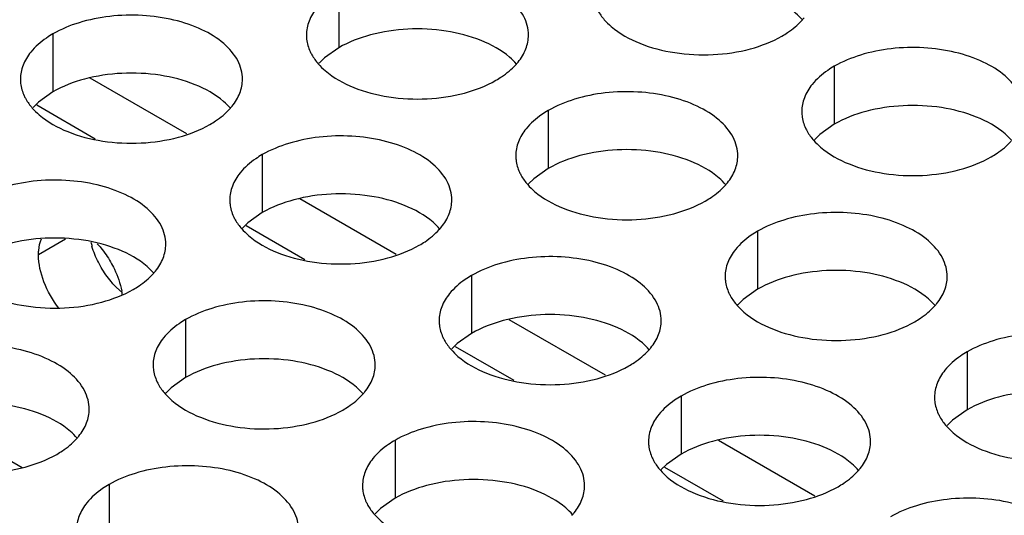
# Model space of a CAD drawing. Header units: inches. Extents: x 0 to 34, y 0 to 22.
# Tile 117 of 164: x 18.342 to 18.564, y 19.275 to 19.387. Entities that reach past the tile are written whole.
import ezdxf

# ---------------------------------------------------------------- set-up
doc = ezdxf.new("R2010")
doc.units = ezdxf.units.IN
doc.header["$LTSCALE"] = 1.87
doc.header["$MEASUREMENT"] = 0
doc.layers.get('0').update_dxf_attribs({"linetype": 'CONTINUOUS'})
doc.layers.add('02___PRT_ALL_AXES', color=7, linetype='CONTINUOUS')

msp = doc.modelspace()

# ---------------------------------------------------------------- linework, layer by layer
at = {"color": 3, "linetype": 'CONTINUOUS'}
for p, q in [((18.3798291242, 19.3608574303), (18.3581128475, 19.3733961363)), ((18.4269695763, 19.3336391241), (18.4052532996, 19.34617783)), ((18.4741100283, 19.3064208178), (18.4523937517, 19.3189595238)), ((18.5212504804, 19.2792025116), (18.4995342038, 19.2917412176))]:
    msp.add_line(p, q, dxfattribs=at)
at = {"color": 7, "linetype": 'CONTINUOUS'}
for p, q in [((18.3592403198, 19.3596803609), (18.3460384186, 19.3673029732)), ((18.4063807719, 19.3324620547), (18.3931788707, 19.340084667)), ((18.4535212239, 19.3052437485), (18.4403193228, 19.3128663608)), ((18.3208976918, 19.2982659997), (18.342780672, 19.2856310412)), ((18.500661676, 19.2780254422), (18.4874597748, 19.2856480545))]:
    msp.add_line(p, q, dxfattribs=at)
at = {"layer": '02___PRT_ALL_AXES', "color": 7, "linetype": 'CONTINUOUS'}
for p, q in [((18.4140908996, 19.3933449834), (18.4140908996, 19.3802814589)), ((18.3496958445, 19.3833823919), (18.3496958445, 19.3703188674)), ((18.4140908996, 19.3802814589), (18.410836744, 19.3779649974)), ((18.410836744, 19.3779649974), (18.4096254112, 19.3767743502)), ((18.5256264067, 19.3760892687), (18.5256264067, 19.3630257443)), ((18.3496958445, 19.3703188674), (18.3464416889, 19.3680024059)), ((18.3464416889, 19.3680024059), (18.3452303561, 19.3668117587)), ((18.4612313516, 19.3661266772), (18.4612313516, 19.3530631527)), ((18.5256264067, 19.3630257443), (18.5223722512, 19.3607092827)), ((18.5223722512, 19.3607092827), (18.5211609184, 19.3595186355)), ((18.3968362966, 19.3561640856), (18.3968362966, 19.3431005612)), ((18.4612313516, 19.3530631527), (18.4579771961, 19.3507466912)), ((18.4579771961, 19.3507466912), (18.4567658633, 19.349556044)), ((18.3968362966, 19.3431005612), (18.393582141, 19.3407840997)), ((18.393582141, 19.3407840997), (18.3923708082, 19.3395934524)), ((18.5083718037, 19.3389083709), (18.5083718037, 19.3258448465)), ((18.3524984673, 19.3370805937), (18.3464515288, 19.3335891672)), ((18.4439767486, 19.3289457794), (18.4439767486, 19.315882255)), ((18.5083718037, 19.3258448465), (18.5051176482, 19.323528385)), ((18.5051176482, 19.323528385), (18.5039063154, 19.3223377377)), ((18.3795816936, 19.3189831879), (18.3795816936, 19.3059196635)), ((18.4439767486, 19.315882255), (18.4407225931, 19.3135657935)), ((18.4407225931, 19.3135657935), (18.4395112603, 19.3123751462)), ((18.5555122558, 19.3116900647), (18.5555122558, 19.2986265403)), ((18.3795816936, 19.3059196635), (18.376327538, 19.3036032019)), ((18.376327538, 19.3036032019), (18.3751162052, 19.3024125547)), ((18.4911172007, 19.3017274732), (18.4911172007, 19.2886639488)), ((18.5555122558, 19.2986265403), (18.5522581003, 19.2963100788)), ((18.5522581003, 19.2963100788), (18.5510467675, 19.2951194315)), ((18.4267221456, 19.2917648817), (18.4267221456, 19.2787013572)), ((18.4911172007, 19.2886639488), (18.4878630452, 19.2863474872)), ((18.4878630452, 19.2863474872), (18.4866517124, 19.28515684)), ((18.3623270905, 19.2818022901), (18.3623270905, 19.2687387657)), ((18.4267221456, 19.2787013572), (18.4234679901, 19.2763848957)), ((18.4234679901, 19.2763848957), (18.4222566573, 19.2751942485))]:
    msp.add_line(p, q, dxfattribs=at)
at = {"layer": '02___PRT_ALL_AXES', "color": 3, "linetype": 'CONTINUOUS'}
msp.add_line((18.3649856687, 19.3252938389), (18.3636369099, 19.3265846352), dxfattribs=at)
for centre, radius, start, end in [((18.5082227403, 19.3955779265), 0.0136346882, 317.6962685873, 321.0162667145), ((18.4438276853, 19.385615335), 0.0136346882, 317.6962685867, 321.0162667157), ((18.3794326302, 19.3756527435), 0.0136346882, 317.696268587, 321.0162667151), ((18.4909681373, 19.3583970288), 0.0136346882, 317.696268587, 321.016266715), ((18.4265730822, 19.3484344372), 0.0136346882, 317.6962685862, 321.0162667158), ((18.3769248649, 19.3409748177), 0.019231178, 193.6945448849, 196.5380706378), ((18.3621780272, 19.3384718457), 0.0136346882, 317.6962685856, 321.0162667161), ((18.5381085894, 19.3311787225), 0.0136346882, 317.6962685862, 321.0162667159), ((18.4737135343, 19.321216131), 0.0136346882, 317.6962685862, 321.0162667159), ((18.4093184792, 19.3112535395), 0.0136346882, 317.696268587, 321.0162667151), ((18.3449234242, 19.301290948), 0.0136346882, 317.6962685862, 321.0162667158), ((18.5208539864, 19.2939978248), 0.0136346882, 317.6962685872, 321.0162667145), ((18.4564589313, 19.2840352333), 0.0136346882, 317.6962685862, 321.0162667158)]:
    msp.add_arc(centre, radius, start, end, dxfattribs=at)
at = {"layer": '02___PRT_ALL_AXES', "color": 7, "linetype": 'CONTINUOUS'}
msp.add_arc((18.3485100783, 19.3222237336), 0.0169854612, 8.2131773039, 10.8268831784, dxfattribs=at)
at = {"layer": '02___PRT_ALL_AXES', "color": 3, "linetype": 'CONTINUOUS'}
for points, knots in [([(18.4567676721, 19.3831284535), (18.4567679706, 19.3838403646), (18.4565795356, 19.3852996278), (18.4554286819, 19.3882105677), (18.4525046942, 19.3915717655), (18.4474841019, 19.3946211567), (18.4412164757, 19.3967210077), (18.43418969, 19.3977068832), (18.4269637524, 19.3975101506), (18.4201333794, 19.396141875), (18.415941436, 19.3944134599), (18.4140908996, 19.3933449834)], [0, 0, 0, 0, 0.0428834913, 0.0875237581, 0.1869142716, 0.3042190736, 0.4379395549, 0.5823561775, 0.7295584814, 0.8712822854, 1, 1, 1, 1]), ([(18.4091108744, 19.3892384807), (18.4083881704, 19.3883446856), (18.4072127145, 19.3864285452), (18.4067699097, 19.3842058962), (18.4067694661, 19.3831477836)], [0, 0, 0, 0, 0.520681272, 1, 1, 1, 1]), ([(18.4720154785, 19.3893647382), (18.4721277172, 19.3891228), (18.4726349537, 19.3881352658), (18.473293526, 19.3872288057), (18.4738481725, 19.3865943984)], [0, 0, 0, 0, 0.2404086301, 1, 1, 1, 1]), ([(18.392372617, 19.373165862), (18.3923729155, 19.3738777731), (18.3921844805, 19.3753370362), (18.3910336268, 19.3782479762), (18.3881096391, 19.3816091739), (18.3830890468, 19.3846585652), (18.3768214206, 19.3867584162), (18.3697946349, 19.3877442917), (18.3625686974, 19.3875475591), (18.3557383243, 19.3861792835), (18.3515463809, 19.3844508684), (18.3496958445, 19.3833823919)], [0, 0, 0, 0, 0.0428834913, 0.0875237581, 0.1869142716, 0.3042190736, 0.4379395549, 0.5823561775, 0.7295584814, 0.8712822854, 1, 1, 1, 1]), ([(18.4738481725, 19.3865943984), (18.4743266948, 19.3860470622), (18.476631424, 19.3837942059), (18.4795199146, 19.3822081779), (18.4818242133, 19.381276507)], [0, 0, 0, 0, 0.2263074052, 1, 1, 1, 1]), ([(18.5138412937, 19.3828938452), (18.5142771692, 19.3831455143), (18.515887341, 19.3841467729), (18.5173693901, 19.3853700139), (18.5183067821, 19.386400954)], [0, 0, 0, 0, 0.2653620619, 1, 1, 1, 1]), ([(18.3496958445, 19.3833823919), (18.349194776, 19.3830930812), (18.3473689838, 19.3819453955), (18.345708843, 19.3805039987), (18.3447158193, 19.3792758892)], [0, 0, 0, 0, 0.2681225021, 1, 1, 1, 1]), ([(18.4067694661, 19.3831477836), (18.4067693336, 19.3828318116), (18.4068410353, 19.3815459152), (18.4072121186, 19.3802822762), (18.4076204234, 19.3794021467)], [0, 0, 0, 0, 0.2456633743, 1, 1, 1, 1]), ([(18.4544262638, 19.3770377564), (18.4551489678, 19.3779315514), (18.4563244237, 19.3798476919), (18.4567672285, 19.3820703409), (18.4567676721, 19.3831284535)], [0, 0, 0, 0, 0.520681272, 1, 1, 1, 1]), ([(18.4818242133, 19.381276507), (18.484342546, 19.380258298), (18.489825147, 19.3788471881), (18.4982981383, 19.3784381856), (18.5065321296, 19.3796572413), (18.5116267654, 19.3816152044), (18.5138412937, 19.3828938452)], [0, 0, 0, 0, 0.2471885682, 0.5098846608, 0.7673009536, 1, 1, 1, 1]), ([(18.5683031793, 19.3658727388), (18.5683034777, 19.3665846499), (18.5681150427, 19.3680439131), (18.5669641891, 19.370954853), (18.5640402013, 19.3743160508), (18.559019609, 19.377365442), (18.5527519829, 19.379465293), (18.5457251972, 19.3804511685), (18.5384992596, 19.3802544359), (18.5316688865, 19.3788861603), (18.5274769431, 19.3771577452), (18.5256264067, 19.3760892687)], [0, 0, 0, 0, 0.0428834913, 0.0875237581, 0.1869142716, 0.3042190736, 0.4379395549, 0.5823561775, 0.7295584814, 0.8712822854, 1, 1, 1, 1]), ([(18.3447158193, 19.3792758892), (18.3439931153, 19.3783820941), (18.3428176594, 19.3764659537), (18.3423748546, 19.3742433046), (18.342374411, 19.3731851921)], [0, 0, 0, 0, 0.520681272, 1, 1, 1, 1]), ([(18.4076204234, 19.3794021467), (18.4077326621, 19.3791602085), (18.4082398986, 19.3781726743), (18.4088984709, 19.3772662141), (18.4094531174, 19.3766318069)], [0, 0, 0, 0, 0.2404086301, 1, 1, 1, 1]), ([(18.4094531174, 19.3766318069), (18.4099316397, 19.3760844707), (18.4122363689, 19.3738316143), (18.4151248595, 19.3722455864), (18.4174291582, 19.3713139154)], [0, 0, 0, 0, 0.2263074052, 1, 1, 1, 1]), ([(18.4494462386, 19.3729312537), (18.4498821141, 19.3731829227), (18.4514922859, 19.3741841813), (18.452974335, 19.3754074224), (18.453911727, 19.3764383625)], [0, 0, 0, 0, 0.2653620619, 1, 1, 1, 1]), ([(18.5256264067, 19.3760892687), (18.5251253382, 19.375799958), (18.523299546, 19.3746522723), (18.5216394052, 19.3732108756), (18.5206463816, 19.371982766)], [0, 0, 0, 0, 0.2681225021, 1, 1, 1, 1]), ([(18.342374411, 19.3731851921), (18.3423742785, 19.3728692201), (18.3424459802, 19.3715833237), (18.3428170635, 19.3703196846), (18.3432253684, 19.3694395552)], [0, 0, 0, 0, 0.2456633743, 1, 1, 1, 1]), ([(18.3900312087, 19.3670751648), (18.3907539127, 19.3679689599), (18.3919293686, 19.3698851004), (18.3923721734, 19.3721077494), (18.392372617, 19.373165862)], [0, 0, 0, 0, 0.520681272, 1, 1, 1, 1]), ([(18.4174291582, 19.3713139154), (18.4199474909, 19.3702957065), (18.425430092, 19.3688845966), (18.4339030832, 19.368475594), (18.4421370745, 19.3696946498), (18.4472317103, 19.3716526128), (18.4494462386, 19.3729312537)], [0, 0, 0, 0, 0.2471885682, 0.5098846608, 0.7673009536, 1, 1, 1, 1]), ([(18.5206463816, 19.371982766), (18.5199236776, 19.3710889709), (18.5187482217, 19.3691728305), (18.5183054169, 19.3669501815), (18.5183049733, 19.3658920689)], [0, 0, 0, 0, 0.520681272, 1, 1, 1, 1]), ([(18.3432253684, 19.3694395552), (18.343337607, 19.3691976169), (18.3438448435, 19.3682100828), (18.3445034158, 19.3673036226), (18.3450580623, 19.3666692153)], [0, 0, 0, 0, 0.2404086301, 1, 1, 1, 1]), ([(18.5039081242, 19.3559101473), (18.5039084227, 19.3566220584), (18.5037199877, 19.3580813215), (18.502569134, 19.3609922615), (18.4996451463, 19.3643534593), (18.4946245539, 19.3674028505), (18.4883569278, 19.3695027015), (18.4813301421, 19.370488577), (18.4741042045, 19.3702918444), (18.4672738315, 19.3689235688), (18.463081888, 19.3671951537), (18.4612313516, 19.3661266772)], [0, 0, 0, 0, 0.0428834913, 0.0875237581, 0.1869142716, 0.3042190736, 0.4379395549, 0.5823561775, 0.7295584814, 0.8712822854, 1, 1, 1, 1]), ([(18.3450580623, 19.3666692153), (18.3455365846, 19.3661218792), (18.3478413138, 19.3638690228), (18.3507298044, 19.3622829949), (18.3530341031, 19.3613513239)], [0, 0, 0, 0, 0.2263074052, 1, 1, 1, 1]), ([(18.3850511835, 19.3629686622), (18.385487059, 19.3632203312), (18.3870972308, 19.3642215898), (18.3885792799, 19.3654448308), (18.3895166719, 19.3664757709)], [0, 0, 0, 0, 0.2653620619, 1, 1, 1, 1]), ([(18.4612313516, 19.3661266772), (18.4607302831, 19.3658373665), (18.4589044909, 19.3646896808), (18.4572443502, 19.363248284), (18.4562513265, 19.3620201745)], [0, 0, 0, 0, 0.2681225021, 1, 1, 1, 1]), ([(18.5183049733, 19.3658920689), (18.5183048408, 19.3655760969), (18.5183765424, 19.3642902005), (18.5187476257, 19.3630265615), (18.5191559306, 19.362146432)], [0, 0, 0, 0, 0.2456633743, 1, 1, 1, 1]), ([(18.3530341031, 19.3613513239), (18.3555524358, 19.360333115), (18.3610350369, 19.358922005), (18.3695080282, 19.3585130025), (18.3777420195, 19.3597320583), (18.3828366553, 19.3616900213), (18.3850511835, 19.3629686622)], [0, 0, 0, 0, 0.2471885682, 0.5098846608, 0.7673009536, 1, 1, 1, 1]), ([(18.4395130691, 19.3459475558), (18.4395133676, 19.3466594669), (18.4393249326, 19.34811873), (18.4381740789, 19.3510296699), (18.4352500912, 19.3543908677), (18.4302294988, 19.357440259), (18.4239618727, 19.35954011), (18.416935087, 19.3605259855), (18.4097091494, 19.3603292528), (18.4028787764, 19.3589609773), (18.398686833, 19.3572325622), (18.3968362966, 19.3561640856)], [0, 0, 0, 0, 0.0428834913, 0.0875237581, 0.1869142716, 0.3042190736, 0.4379395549, 0.5823561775, 0.7295584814, 0.8712822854, 1, 1, 1, 1]), ([(18.4562513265, 19.3620201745), (18.4555286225, 19.3611263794), (18.4543531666, 19.359210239), (18.4539103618, 19.3569875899), (18.4539099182, 19.3559294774)], [0, 0, 0, 0, 0.520681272, 1, 1, 1, 1]), ([(18.5191559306, 19.362146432), (18.5192681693, 19.3619044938), (18.5197754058, 19.3609169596), (18.5204339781, 19.3600104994), (18.5209886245, 19.3593760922)], [0, 0, 0, 0, 0.2404086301, 1, 1, 1, 1]), ([(18.5209886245, 19.3593760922), (18.5214671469, 19.358828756), (18.5237718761, 19.3565758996), (18.5266603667, 19.3549898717), (18.5289646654, 19.3540582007)], [0, 0, 0, 0, 0.2263074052, 1, 1, 1, 1]), ([(18.5609817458, 19.355675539), (18.5614176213, 19.355927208), (18.5630277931, 19.3569284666), (18.5645098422, 19.3581517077), (18.5654472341, 19.3591826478)], [0, 0, 0, 0, 0.2653620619, 1, 1, 1, 1]), ([(18.3968362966, 19.3561640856), (18.3963352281, 19.355874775), (18.3945094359, 19.3547270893), (18.3928492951, 19.3532856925), (18.3918562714, 19.352057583)], [0, 0, 0, 0, 0.2681225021, 1, 1, 1, 1]), ([(18.4539099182, 19.3559294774), (18.4539097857, 19.3556135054), (18.4539814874, 19.354327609), (18.4543525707, 19.3530639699), (18.4547608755, 19.3521838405)], [0, 0, 0, 0, 0.2456633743, 1, 1, 1, 1]), ([(18.5015667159, 19.3498194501), (18.5022894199, 19.3507132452), (18.5034648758, 19.3526293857), (18.5039076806, 19.3548520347), (18.5039081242, 19.3559101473)], [0, 0, 0, 0, 0.520681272, 1, 1, 1, 1]), ([(18.5289646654, 19.3540582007), (18.5314829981, 19.3530399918), (18.5369655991, 19.3516288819), (18.5454385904, 19.3512198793), (18.5536725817, 19.3524389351), (18.5587672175, 19.3543968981), (18.5609817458, 19.355675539)], [0, 0, 0, 0, 0.2471885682, 0.5098846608, 0.7673009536, 1, 1, 1, 1]), ([(18.3918562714, 19.352057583), (18.3911335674, 19.3511637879), (18.3899581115, 19.3492476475), (18.3895153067, 19.3470249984), (18.3895148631, 19.3459668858)], [0, 0, 0, 0, 0.520681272, 1, 1, 1, 1]), ([(18.4547608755, 19.3521838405), (18.4548731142, 19.3519419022), (18.4553803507, 19.3509543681), (18.456038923, 19.3500479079), (18.4565935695, 19.3494135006)], [0, 0, 0, 0, 0.2404086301, 1, 1, 1, 1]), ([(18.375118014, 19.3359849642), (18.3751183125, 19.3366968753), (18.3749298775, 19.3381561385), (18.3737790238, 19.3410670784), (18.3708550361, 19.3444282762), (18.3658344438, 19.3474776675), (18.3595668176, 19.3495775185), (18.3525400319, 19.3505633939), (18.3453140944, 19.3503666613), (18.3384837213, 19.3489983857), (18.3342917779, 19.3472699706), (18.3324412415, 19.3462014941)], [0, 0, 0, 0, 0.0428834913, 0.0875237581, 0.1869142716, 0.3042190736, 0.4379395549, 0.5823561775, 0.7295584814, 0.8712822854, 1, 1, 1, 1]), ([(18.4565935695, 19.3494135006), (18.4570720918, 19.3488661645), (18.459376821, 19.3466133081), (18.4622653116, 19.3450272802), (18.4645696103, 19.3440956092)], [0, 0, 0, 0, 0.2263074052, 1, 1, 1, 1]), ([(18.4965866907, 19.3457129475), (18.4970225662, 19.3459646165), (18.498632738, 19.3469658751), (18.5001147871, 19.3481891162), (18.501052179, 19.3492200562)], [0, 0, 0, 0, 0.2653620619, 1, 1, 1, 1]), ([(18.3895148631, 19.3459668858), (18.3895147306, 19.3456509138), (18.3895864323, 19.3443650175), (18.3899575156, 19.3431013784), (18.3903658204, 19.342221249)], [0, 0, 0, 0, 0.2456633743, 1, 1, 1, 1]), ([(18.4371716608, 19.3398568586), (18.4378943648, 19.3407506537), (18.4390698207, 19.3426667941), (18.4395126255, 19.3448894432), (18.4395130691, 19.3459475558)], [0, 0, 0, 0, 0.520681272, 1, 1, 1, 1]), ([(18.4645696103, 19.3440956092), (18.467087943, 19.3430774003), (18.472570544, 19.3416662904), (18.4810435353, 19.3412572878), (18.4892775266, 19.3424763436), (18.4943721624, 19.3444343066), (18.4965866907, 19.3457129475)], [0, 0, 0, 0, 0.2471885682, 0.5098846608, 0.7673009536, 1, 1, 1, 1]), ([(18.5510485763, 19.3286918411), (18.5510488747, 19.3294037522), (18.5508604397, 19.3308630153), (18.5497095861, 19.3337739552), (18.5467855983, 19.337135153), (18.541765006, 19.3401845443), (18.5354973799, 19.3422843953), (18.5284705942, 19.3432702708), (18.5212446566, 19.3430735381), (18.5144142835, 19.3417052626), (18.5102223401, 19.3399768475), (18.5083718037, 19.3389083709)], [0, 0, 0, 0, 0.0428834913, 0.0875237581, 0.1869142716, 0.3042190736, 0.4379395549, 0.5823561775, 0.7295584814, 0.8712822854, 1, 1, 1, 1]), ([(18.3903658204, 19.342221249), (18.3904780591, 19.3419793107), (18.3909852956, 19.3409917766), (18.3916438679, 19.3400853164), (18.3921985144, 19.3394509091)], [0, 0, 0, 0, 0.2404086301, 1, 1, 1, 1]), ([(18.3921985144, 19.3394509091), (18.3926770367, 19.338903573), (18.3949817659, 19.3366507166), (18.3978702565, 19.3350646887), (18.4001745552, 19.3341330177)], [0, 0, 0, 0, 0.2263074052, 1, 1, 1, 1]), ([(18.4321916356, 19.335750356), (18.4326275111, 19.336002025), (18.4342376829, 19.3370032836), (18.435719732, 19.3382265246), (18.436657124, 19.3392574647)], [0, 0, 0, 0, 0.2653620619, 1, 1, 1, 1]), ([(18.5083718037, 19.3389083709), (18.5078707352, 19.3386190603), (18.506044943, 19.3374713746), (18.5043848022, 19.3360299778), (18.5033917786, 19.3348018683)], [0, 0, 0, 0, 0.2681225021, 1, 1, 1, 1]), ([(18.3605511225, 19.3307470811), (18.3603313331, 19.3311276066), (18.3595096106, 19.3326493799), (18.3588561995, 19.3342640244), (18.3584892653, 19.3355006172)], [0, 0, 0, 0, 0.2541104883, 1, 1, 1, 1]), ([(18.3727766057, 19.3298942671), (18.3734993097, 19.3307880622), (18.3746747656, 19.3327042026), (18.3751175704, 19.3349268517), (18.375118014, 19.3359849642)], [0, 0, 0, 0, 0.520681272, 1, 1, 1, 1]), ([(18.4001745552, 19.3341330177), (18.4026928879, 19.3331148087), (18.4081754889, 19.3317036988), (18.4166484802, 19.3312946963), (18.4248824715, 19.3325137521), (18.4299771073, 19.3344717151), (18.4321916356, 19.335750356)], [0, 0, 0, 0, 0.2471885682, 0.5098846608, 0.7673009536, 1, 1, 1, 1]), ([(18.5033917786, 19.3348018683), (18.5026690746, 19.3339080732), (18.5014936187, 19.3319919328), (18.5010508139, 19.3297692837), (18.5010503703, 19.3287111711)], [0, 0, 0, 0, 0.520681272, 1, 1, 1, 1]), ([(18.4866535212, 19.3187292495), (18.4866538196, 19.3194411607), (18.4864653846, 19.3209004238), (18.485314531, 19.3238113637), (18.4823905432, 19.3271725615), (18.4773699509, 19.3302219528), (18.4711023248, 19.3323218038), (18.4640755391, 19.3333076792), (18.4568496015, 19.3331109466), (18.4500192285, 19.331742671), (18.445827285, 19.3300142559), (18.4439767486, 19.3289457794)], [0, 0, 0, 0, 0.0428834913, 0.0875237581, 0.1869142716, 0.3042190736, 0.4379395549, 0.5823561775, 0.7295584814, 0.8712822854, 1, 1, 1, 1]), ([(18.3636369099, 19.3265846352), (18.363345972, 19.3268918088), (18.3621974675, 19.3281855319), (18.3612044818, 19.3296159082), (18.3605511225, 19.3307470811)], [0, 0, 0, 0, 0.2446439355, 1, 1, 1, 1]), ([(18.3677965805, 19.3257877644), (18.368232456, 19.3260394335), (18.3698426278, 19.3270406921), (18.3713246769, 19.3282639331), (18.3722620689, 19.3292948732)], [0, 0, 0, 0, 0.2653620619, 1, 1, 1, 1]), ([(18.4439767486, 19.3289457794), (18.4434756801, 19.3286564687), (18.4416498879, 19.3275087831), (18.4399897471, 19.3260673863), (18.4389967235, 19.3248392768)], [0, 0, 0, 0, 0.2681225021, 1, 1, 1, 1]), ([(18.5010503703, 19.3287111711), (18.5010502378, 19.3283951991), (18.5011219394, 19.3271093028), (18.5014930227, 19.3258456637), (18.5019013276, 19.3249655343)], [0, 0, 0, 0, 0.2456633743, 1, 1, 1, 1]), ([(18.5487071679, 19.3226011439), (18.5494298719, 19.323494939), (18.5506053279, 19.3254110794), (18.5510481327, 19.3276337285), (18.5510485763, 19.3286918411)], [0, 0, 0, 0, 0.520681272, 1, 1, 1, 1]), ([(18.3357795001, 19.3241704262), (18.3382978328, 19.3231522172), (18.3437804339, 19.3217411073), (18.3522534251, 19.3213321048), (18.3604874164, 19.3225511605), (18.3655820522, 19.3245091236), (18.3677965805, 19.3257877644)], [0, 0, 0, 0, 0.2471885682, 0.5098846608, 0.7673009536, 1, 1, 1, 1]), ([(18.5019013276, 19.3249655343), (18.5020135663, 19.324723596), (18.5025208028, 19.3237360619), (18.5031793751, 19.3228296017), (18.5037340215, 19.3221951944)], [0, 0, 0, 0, 0.2404086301, 1, 1, 1, 1]), ([(18.4222584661, 19.308766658), (18.4222587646, 19.3094785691), (18.4220703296, 19.3109378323), (18.4209194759, 19.3138487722), (18.4179954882, 19.31720997), (18.4129748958, 19.3202593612), (18.4067072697, 19.3223592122), (18.399680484, 19.3233450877), (18.3924545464, 19.3231483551), (18.3856241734, 19.3217800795), (18.38143223, 19.3200516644), (18.3795816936, 19.3189831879)], [0, 0, 0, 0, 0.0428834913, 0.0875237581, 0.1869142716, 0.3042190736, 0.4379395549, 0.5823561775, 0.7295584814, 0.8712822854, 1, 1, 1, 1]), ([(18.4389967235, 19.3248392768), (18.4382740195, 19.3239454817), (18.4370985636, 19.3220293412), (18.4366557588, 19.3198066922), (18.4366553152, 19.3187485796)], [0, 0, 0, 0, 0.520681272, 1, 1, 1, 1]), ([(18.5037340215, 19.3221951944), (18.5042125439, 19.3216478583), (18.5065172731, 19.3193950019), (18.5094057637, 19.317808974), (18.5117100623, 19.316877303)], [0, 0, 0, 0, 0.2263074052, 1, 1, 1, 1]), ([(18.5437271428, 19.3184946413), (18.5441630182, 19.3187463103), (18.5457731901, 19.3197475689), (18.5472552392, 19.3209708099), (18.5481926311, 19.32200175)], [0, 0, 0, 0, 0.2653620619, 1, 1, 1, 1]), ([(18.3795816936, 19.3189831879), (18.379080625, 19.3186938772), (18.3772548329, 19.3175461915), (18.3755946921, 19.3161047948), (18.3746016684, 19.3148766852)], [0, 0, 0, 0, 0.2681225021, 1, 1, 1, 1]), ([(18.4366553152, 19.3187485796), (18.4366551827, 19.3184326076), (18.4367268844, 19.3171467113), (18.4370979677, 19.3158830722), (18.4375062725, 19.3150029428)], [0, 0, 0, 0, 0.2456633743, 1, 1, 1, 1]), ([(18.4843121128, 19.3126385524), (18.4850348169, 19.3135323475), (18.4862102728, 19.3154484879), (18.4866530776, 19.317671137), (18.4866535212, 19.3187292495)], [0, 0, 0, 0, 0.520681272, 1, 1, 1, 1]), ([(18.5117100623, 19.316877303), (18.5142283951, 19.3158590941), (18.5197109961, 19.3144479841), (18.5281839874, 19.3140389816), (18.5364179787, 19.3152580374), (18.5415126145, 19.3172160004), (18.5437271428, 19.3184946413)], [0, 0, 0, 0, 0.2471885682, 0.5098846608, 0.7673009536, 1, 1, 1, 1]), ([(18.3746016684, 19.3148766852), (18.3738789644, 19.3139828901), (18.3727035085, 19.3120667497), (18.3722607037, 19.3098441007), (18.3722602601, 19.3087859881)], [0, 0, 0, 0, 0.520681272, 1, 1, 1, 1]), ([(18.4375062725, 19.3150029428), (18.4376185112, 19.3147610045), (18.4381257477, 19.3137734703), (18.43878432, 19.3128670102), (18.4393389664, 19.3122326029)], [0, 0, 0, 0, 0.2404086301, 1, 1, 1, 1]), ([(18.5981890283, 19.3014735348), (18.5981893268, 19.302185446), (18.5980008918, 19.3036447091), (18.5968500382, 19.306555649), (18.5939260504, 19.3099168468), (18.5889054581, 19.3129662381), (18.5826378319, 19.3150660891), (18.5756110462, 19.3160519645), (18.5683851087, 19.3158552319), (18.5615547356, 19.3144869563), (18.5573627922, 19.3127585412), (18.5555122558, 19.3116900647)], [0, 0, 0, 0, 0.0428834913, 0.0875237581, 0.1869142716, 0.3042190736, 0.4379395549, 0.5823561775, 0.7295584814, 0.8712822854, 1, 1, 1, 1]), ([(18.357863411, 19.2988040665), (18.3578637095, 19.2995159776), (18.3576752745, 19.3009752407), (18.3565244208, 19.3038861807), (18.3536004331, 19.3072473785), (18.3485798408, 19.3102967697), (18.3423122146, 19.3123966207), (18.3352854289, 19.3133824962), (18.3280594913, 19.3131857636), (18.3212291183, 19.311817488), (18.3170371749, 19.3100890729), (18.3151866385, 19.3090205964)], [0, 0, 0, 0, 0.0428834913, 0.0875237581, 0.1869142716, 0.3042190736, 0.4379395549, 0.5823561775, 0.7295584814, 0.8712822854, 1, 1, 1, 1]), ([(18.4393389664, 19.3122326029), (18.4398174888, 19.3116852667), (18.442122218, 19.3094324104), (18.4450107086, 19.3078463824), (18.4473150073, 19.3069147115)], [0, 0, 0, 0, 0.2263074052, 1, 1, 1, 1]), ([(18.4793320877, 19.3085320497), (18.4797679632, 19.3087837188), (18.481378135, 19.3097849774), (18.4828601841, 19.3110082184), (18.483797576, 19.3120391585)], [0, 0, 0, 0, 0.2653620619, 1, 1, 1, 1]), ([(18.5555122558, 19.3116900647), (18.5550111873, 19.311400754), (18.5531853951, 19.3102530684), (18.5515252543, 19.3088116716), (18.5505322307, 19.3075835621)], [0, 0, 0, 0, 0.2681225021, 1, 1, 1, 1]), ([(18.3722602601, 19.3087859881), (18.3722601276, 19.3084700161), (18.3723318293, 19.3071841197), (18.3727029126, 19.3059204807), (18.3731112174, 19.3050403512)], [0, 0, 0, 0, 0.2456633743, 1, 1, 1, 1]), ([(18.4199170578, 19.3026759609), (18.4206397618, 19.3035697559), (18.4218152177, 19.3054858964), (18.4222580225, 19.3077085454), (18.4222584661, 19.308766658)], [0, 0, 0, 0, 0.520681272, 1, 1, 1, 1]), ([(18.4473150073, 19.3069147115), (18.44983334, 19.3058965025), (18.455315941, 19.3044853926), (18.4637889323, 19.3040763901), (18.4720229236, 19.3052954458), (18.4771175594, 19.3072534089), (18.4793320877, 19.3085320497)], [0, 0, 0, 0, 0.2471885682, 0.5098846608, 0.7673009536, 1, 1, 1, 1]), ([(18.5505322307, 19.3075835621), (18.5498095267, 19.306689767), (18.5486340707, 19.3047736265), (18.5481912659, 19.3025509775), (18.5481908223, 19.3014928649)], [0, 0, 0, 0, 0.520681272, 1, 1, 1, 1]), ([(18.3731112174, 19.3050403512), (18.3732234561, 19.304798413), (18.3737306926, 19.3038108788), (18.3743892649, 19.3029044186), (18.3749439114, 19.3022700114)], [0, 0, 0, 0, 0.2404086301, 1, 1, 1, 1]), ([(18.5337939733, 19.2915109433), (18.5337942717, 19.2922228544), (18.5336058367, 19.2936821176), (18.5324549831, 19.2965930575), (18.5295309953, 19.2999542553), (18.524510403, 19.3030036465), (18.5182427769, 19.3051034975), (18.5112159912, 19.306089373), (18.5039900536, 19.3058926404), (18.4971596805, 19.3045243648), (18.4929677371, 19.3027959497), (18.4911172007, 19.3017274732)], [0, 0, 0, 0, 0.0428834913, 0.0875237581, 0.1869142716, 0.3042190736, 0.4379395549, 0.5823561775, 0.7295584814, 0.8712822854, 1, 1, 1, 1]), ([(18.3749439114, 19.3022700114), (18.3754224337, 19.3017226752), (18.3777271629, 19.2994698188), (18.3806156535, 19.2978837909), (18.3829199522, 19.2969521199)], [0, 0, 0, 0, 0.2263074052, 1, 1, 1, 1]), ([(18.4149370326, 19.2985694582), (18.4153729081, 19.2988211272), (18.4169830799, 19.2998223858), (18.418465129, 19.3010456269), (18.419402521, 19.302076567)], [0, 0, 0, 0, 0.2653620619, 1, 1, 1, 1]), ([(18.4911172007, 19.3017274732), (18.4906161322, 19.3014381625), (18.48879034, 19.3002904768), (18.4871301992, 19.2988490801), (18.4861371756, 19.2976209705)], [0, 0, 0, 0, 0.2681225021, 1, 1, 1, 1]), ([(18.5481908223, 19.3014928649), (18.5481906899, 19.3011768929), (18.5482623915, 19.2998909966), (18.5486334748, 19.2986273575), (18.5490417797, 19.2977472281)], [0, 0, 0, 0, 0.2456633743, 1, 1, 1, 1]), ([(18.3555220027, 19.2927133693), (18.3562447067, 19.2936071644), (18.3574201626, 19.2955233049), (18.3578629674, 19.2977459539), (18.357863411, 19.2988040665)], [0, 0, 0, 0, 0.520681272, 1, 1, 1, 1]), ([(18.3829199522, 19.2969521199), (18.3854382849, 19.295933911), (18.3909208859, 19.2945228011), (18.3993938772, 19.2941137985), (18.4076278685, 19.2953328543), (18.4127225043, 19.2972908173), (18.4149370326, 19.2985694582)], [0, 0, 0, 0, 0.2471885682, 0.5098846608, 0.7673009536, 1, 1, 1, 1]), ([(18.4861371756, 19.2976209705), (18.4854144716, 19.2967271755), (18.4842390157, 19.294811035), (18.4837962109, 19.292588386), (18.4837957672, 19.2915302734)], [0, 0, 0, 0, 0.520681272, 1, 1, 1, 1]), ([(18.5490417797, 19.2977472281), (18.5491540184, 19.2975052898), (18.5496612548, 19.2965177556), (18.5503198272, 19.2956112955), (18.5508744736, 19.2949768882)], [0, 0, 0, 0, 0.2404086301, 1, 1, 1, 1]), ([(18.4693989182, 19.2815483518), (18.4693992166, 19.2822602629), (18.4692107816, 19.2837195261), (18.468059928, 19.286630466), (18.4651359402, 19.2899916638), (18.4601153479, 19.293041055), (18.4538477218, 19.295140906), (18.4468209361, 19.2961267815), (18.4395949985, 19.2959300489), (18.4327646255, 19.2945617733), (18.428572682, 19.2928333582), (18.4267221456, 19.2917648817)], [0, 0, 0, 0, 0.0428834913, 0.0875237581, 0.1869142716, 0.3042190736, 0.4379395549, 0.5823561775, 0.7295584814, 0.8712822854, 1, 1, 1, 1]), ([(18.5508744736, 19.2949768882), (18.551352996, 19.294429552), (18.5536577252, 19.2921766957), (18.5565462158, 19.2905906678), (18.5588505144, 19.2896589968)], [0, 0, 0, 0, 0.2263074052, 1, 1, 1, 1]), ([(18.3505419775, 19.2886068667), (18.350977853, 19.2888585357), (18.3525880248, 19.2898597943), (18.3540700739, 19.2910830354), (18.3550074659, 19.2921139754)], [0, 0, 0, 0, 0.2653620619, 1, 1, 1, 1]), ([(18.4267221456, 19.2917648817), (18.4262210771, 19.291475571), (18.4243952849, 19.2903278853), (18.4227351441, 19.2888864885), (18.4217421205, 19.287658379)], [0, 0, 0, 0, 0.2681225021, 1, 1, 1, 1]), ([(18.4837957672, 19.2915302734), (18.4837956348, 19.2912143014), (18.4838673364, 19.289928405), (18.4842384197, 19.288664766), (18.4846467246, 19.2877846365)], [0, 0, 0, 0, 0.2456633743, 1, 1, 1, 1]), ([(18.5314525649, 19.2854202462), (18.5321752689, 19.2863140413), (18.5333507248, 19.2882301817), (18.5337935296, 19.2904528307), (18.5337939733, 19.2915109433)], [0, 0, 0, 0, 0.520681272, 1, 1, 1, 1]), ([(18.5588505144, 19.2896589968), (18.5613688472, 19.2886407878), (18.5668514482, 19.2872296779), (18.5753244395, 19.2868206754), (18.5835584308, 19.2880397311), (18.5886530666, 19.2899976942), (18.5908675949, 19.291276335)], [0, 0, 0, 0, 0.2471885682, 0.5098846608, 0.7673009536, 1, 1, 1, 1]), ([(18.3185248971, 19.2869895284), (18.3210432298, 19.2859713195), (18.3265258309, 19.2845602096), (18.3349988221, 19.284151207), (18.3432328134, 19.2853702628), (18.3483274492, 19.2873282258), (18.3505419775, 19.2886068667)], [0, 0, 0, 0, 0.2471885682, 0.5098846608, 0.7673009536, 1, 1, 1, 1]), ([(18.4217421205, 19.287658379), (18.4210194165, 19.2867645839), (18.4198439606, 19.2848484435), (18.4194011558, 19.2826257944), (18.4194007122, 19.2815676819)], [0, 0, 0, 0, 0.520681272, 1, 1, 1, 1]), ([(18.4846467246, 19.2877846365), (18.4847589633, 19.2875426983), (18.4852661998, 19.2865551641), (18.4859247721, 19.2856487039), (18.4864794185, 19.2850142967)], [0, 0, 0, 0, 0.2404086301, 1, 1, 1, 1]), ([(18.4050038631, 19.2715857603), (18.4050041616, 19.2722976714), (18.4048157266, 19.2737569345), (18.4036648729, 19.2766678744), (18.4007408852, 19.2800290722), (18.3957202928, 19.2830784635), (18.3894526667, 19.2851783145), (18.382425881, 19.28616419), (18.3751999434, 19.2859674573), (18.3683695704, 19.2845991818), (18.3641776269, 19.2828707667), (18.3623270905, 19.2818022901)], [0, 0, 0, 0, 0.0428834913, 0.0875237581, 0.1869142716, 0.3042190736, 0.4379395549, 0.5823561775, 0.7295584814, 0.8712822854, 1, 1, 1, 1]), ([(18.4864794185, 19.2850142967), (18.4869579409, 19.2844669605), (18.4892626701, 19.2822141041), (18.4921511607, 19.2806280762), (18.4944554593, 19.2796964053)], [0, 0, 0, 0, 0.2263074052, 1, 1, 1, 1]), ([(18.5264725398, 19.2813137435), (18.5269084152, 19.2815654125), (18.5285185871, 19.2825666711), (18.5300006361, 19.2837899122), (18.5309380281, 19.2848208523)], [0, 0, 0, 0, 0.2653620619, 1, 1, 1, 1]), ([(18.3623270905, 19.2818022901), (18.361826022, 19.2815129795), (18.3600002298, 19.2803652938), (18.3583400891, 19.278923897), (18.3573470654, 19.2776957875)], [0, 0, 0, 0, 0.2681225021, 1, 1, 1, 1]), ([(18.4194007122, 19.2815676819), (18.4194005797, 19.2812517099), (18.4194722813, 19.2799658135), (18.4198433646, 19.2787021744), (18.4202516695, 19.277822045)], [0, 0, 0, 0, 0.2456633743, 1, 1, 1, 1]), ([(18.4670575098, 19.2754576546), (18.4677802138, 19.2763514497), (18.4689556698, 19.2782675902), (18.4693984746, 19.2804902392), (18.4693989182, 19.2815483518)], [0, 0, 0, 0, 0.520681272, 1, 1, 1, 1]), ([(18.4944554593, 19.2796964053), (18.4969737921, 19.2786781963), (18.5024563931, 19.2772670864), (18.5109293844, 19.2768580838), (18.5191633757, 19.2780771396), (18.5242580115, 19.2800351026), (18.5264725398, 19.2813137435)], [0, 0, 0, 0, 0.2471885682, 0.5098846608, 0.7673009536, 1, 1, 1, 1]), ([(18.5809344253, 19.2642926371), (18.5809347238, 19.2650045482), (18.5807462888, 19.2664638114), (18.5795954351, 19.2693747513), (18.5766714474, 19.2727359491), (18.5716508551, 19.2757853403), (18.5653832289, 19.2778851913), (18.5583564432, 19.2788710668), (18.5511305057, 19.2786743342), (18.5443001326, 19.2773060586), (18.5401081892, 19.2755776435), (18.5382576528, 19.274509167)], [0, 0, 0, 0, 0.0428834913, 0.0875237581, 0.1869142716, 0.3042190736, 0.4379395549, 0.5823561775, 0.7295584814, 0.8712822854, 1, 1, 1, 1]), ([(18.3573470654, 19.2776957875), (18.3566243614, 19.2768019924), (18.3554489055, 19.274885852), (18.3550061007, 19.2726632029), (18.3550056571, 19.2716050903)], [0, 0, 0, 0, 0.520681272, 1, 1, 1, 1]), ([(18.4202516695, 19.277822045), (18.4203639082, 19.2775801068), (18.4208711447, 19.2765925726), (18.421529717, 19.2756861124), (18.4220843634, 19.2750517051)], [0, 0, 0, 0, 0.2404086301, 1, 1, 1, 1]), ([(18.4220843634, 19.2750517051), (18.4225628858, 19.274504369), (18.424867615, 19.2722515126), (18.4277561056, 19.2706654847), (18.4300604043, 19.2697338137)], [0, 0, 0, 0, 0.2263074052, 1, 1, 1, 1])]:
    msp.add_open_spline(points, degree=3, knots=knots, dxfattribs=at)
at = {"layer": '02___PRT_ALL_AXES', "color": 7, "linetype": 'CONTINUOUS'}
for points, knots in [([(18.5184790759, 19.3865434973), (18.5180005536, 19.3870908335), (18.5156958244, 19.3893436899), (18.5128073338, 19.3909297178), (18.5105030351, 19.3918613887)], [0, 0, 0, 0, 0.2263074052, 1, 1, 1, 1]), ([(18.44610798, 19.3818987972), (18.4435896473, 19.3829170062), (18.4381070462, 19.3843281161), (18.429634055, 19.3847371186), (18.4214000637, 19.3835180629), (18.4163054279, 19.3815600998), (18.4140908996, 19.3802814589)], [0, 0, 0, 0, 0.2471885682, 0.5098846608, 0.7673009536, 1, 1, 1, 1]), ([(18.4540840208, 19.3765809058), (18.4536054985, 19.377128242), (18.4513007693, 19.3793810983), (18.4484122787, 19.3809671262), (18.44610798, 19.3818987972)], [0, 0, 0, 0, 0.2263074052, 1, 1, 1, 1]), ([(18.3817129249, 19.3719362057), (18.3791945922, 19.3729544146), (18.3737119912, 19.3743655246), (18.3652389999, 19.3747745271), (18.3570050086, 19.3735554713), (18.3519103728, 19.3715975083), (18.3496958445, 19.3703188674)], [0, 0, 0, 0, 0.2471885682, 0.5098846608, 0.7673009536, 1, 1, 1, 1]), ([(18.3896889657, 19.3666183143), (18.3892104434, 19.3671656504), (18.3869057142, 19.3694185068), (18.3840172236, 19.3710045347), (18.3817129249, 19.3719362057)], [0, 0, 0, 0, 0.2263074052, 1, 1, 1, 1]), ([(18.5576434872, 19.3646430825), (18.5551251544, 19.3656612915), (18.5496425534, 19.3670724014), (18.5411695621, 19.3674814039), (18.5329355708, 19.3662623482), (18.527840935, 19.3643043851), (18.5256264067, 19.3630257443)], [0, 0, 0, 0, 0.2471885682, 0.5098846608, 0.7673009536, 1, 1, 1, 1]), ([(18.565619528, 19.3593251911), (18.5651410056, 19.3598725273), (18.5628362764, 19.3621253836), (18.5599477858, 19.3637114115), (18.5576434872, 19.3646430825)], [0, 0, 0, 0, 0.2263074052, 1, 1, 1, 1]), ([(18.4932484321, 19.354680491), (18.4907300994, 19.3556986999), (18.4852474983, 19.3571098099), (18.476774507, 19.3575188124), (18.4685405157, 19.3562997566), (18.4634458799, 19.3543417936), (18.4612313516, 19.3530631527)], [0, 0, 0, 0, 0.2471885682, 0.5098846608, 0.7673009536, 1, 1, 1, 1]), ([(18.5012244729, 19.3493625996), (18.5007459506, 19.3499099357), (18.4984412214, 19.3521627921), (18.4955527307, 19.35374882), (18.4932484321, 19.354680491)], [0, 0, 0, 0, 0.2263074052, 1, 1, 1, 1]), ([(18.428853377, 19.3447178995), (18.4263350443, 19.3457361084), (18.4208524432, 19.3471472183), (18.412379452, 19.3475562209), (18.4041454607, 19.3463371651), (18.3990508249, 19.3443792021), (18.3968362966, 19.3431005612)], [0, 0, 0, 0, 0.2471885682, 0.5098846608, 0.7673009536, 1, 1, 1, 1]), ([(18.4368294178, 19.3394000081), (18.4363508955, 19.3399473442), (18.4340461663, 19.3422002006), (18.4311576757, 19.3437862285), (18.428853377, 19.3447178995)], [0, 0, 0, 0, 0.2263074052, 1, 1, 1, 1]), ([(18.3644583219, 19.3347553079), (18.3619399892, 19.3357735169), (18.3564573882, 19.3371846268), (18.3479843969, 19.3375936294), (18.3397504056, 19.3363745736), (18.3346557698, 19.3344166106), (18.3324412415, 19.3331379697)], [0, 0, 0, 0, 0.2471885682, 0.5098846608, 0.7673009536, 1, 1, 1, 1]), ([(18.3464515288, 19.3335891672), (18.3464515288, 19.3339215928), (18.3465011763, 19.3351535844), (18.3467582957, 19.3363886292), (18.3471082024, 19.3372195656)], [0, 0, 0, 0, 0.2693821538, 1, 1, 1, 1]), ([(18.3596835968, 19.3360567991), (18.3599664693, 19.3357545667), (18.3610827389, 19.3344845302), (18.36205046, 19.3330851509), (18.3626888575, 19.3319798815)], [0, 0, 0, 0, 0.2448951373, 1, 1, 1, 1]), ([(18.3724343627, 19.3294374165), (18.3719558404, 19.3299847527), (18.3696511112, 19.3322376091), (18.3667626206, 19.333823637), (18.3644583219, 19.3347553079)], [0, 0, 0, 0, 0.2263074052, 1, 1, 1, 1]), ([(18.3510308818, 19.3215553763), (18.3496300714, 19.3233460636), (18.3474556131, 19.3271768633), (18.3464515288, 19.3315166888), (18.3464515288, 19.3335891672)], [0, 0, 0, 0, 0.5231279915, 1, 1, 1, 1]), ([(18.3626888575, 19.3319798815), (18.3629917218, 19.331455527), (18.3640852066, 19.3293776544), (18.3648663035, 19.3271260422), (18.365193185, 19.3254143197)], [0, 0, 0, 0, 0.2578735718, 1, 1, 1, 1]), ([(18.5403888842, 19.3274621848), (18.5378705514, 19.3284803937), (18.5323879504, 19.3298915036), (18.5239149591, 19.3303005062), (18.5156809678, 19.3290814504), (18.510586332, 19.3271234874), (18.5083718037, 19.3258448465)], [0, 0, 0, 0, 0.2471885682, 0.5098846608, 0.7673009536, 1, 1, 1, 1]), ([(18.548364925, 19.3221442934), (18.5478864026, 19.3226916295), (18.5455816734, 19.3249444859), (18.5426931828, 19.3265305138), (18.5403888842, 19.3274621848)], [0, 0, 0, 0, 0.2263074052, 1, 1, 1, 1]), ([(18.4759938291, 19.3174995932), (18.4734754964, 19.3185178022), (18.4679928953, 19.3199289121), (18.459519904, 19.3203379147), (18.4512859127, 19.3191188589), (18.4461912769, 19.3171608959), (18.4439767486, 19.315882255)], [0, 0, 0, 0, 0.2471885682, 0.5098846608, 0.7673009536, 1, 1, 1, 1]), ([(18.4839698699, 19.3121817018), (18.4834913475, 19.312729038), (18.4811866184, 19.3149818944), (18.4782981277, 19.3165679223), (18.4759938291, 19.3174995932)], [0, 0, 0, 0, 0.2263074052, 1, 1, 1, 1]), ([(18.411598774, 19.3075370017), (18.4090804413, 19.3085552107), (18.4035978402, 19.3099663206), (18.3951248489, 19.3103753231), (18.3868908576, 19.3091562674), (18.3817962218, 19.3071983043), (18.3795816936, 19.3059196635)], [0, 0, 0, 0, 0.2471885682, 0.5098846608, 0.7673009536, 1, 1, 1, 1]), ([(18.4195748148, 19.3022191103), (18.4190962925, 19.3027664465), (18.4167915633, 19.3050193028), (18.4139030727, 19.3066053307), (18.411598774, 19.3075370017)], [0, 0, 0, 0, 0.2263074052, 1, 1, 1, 1]), ([(18.5875293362, 19.3002438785), (18.5850110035, 19.3012620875), (18.5795284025, 19.3026731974), (18.5710554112, 19.3030822), (18.5628214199, 19.3018631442), (18.5577267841, 19.2999051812), (18.5555122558, 19.2986265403)], [0, 0, 0, 0, 0.2471885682, 0.5098846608, 0.7673009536, 1, 1, 1, 1]), ([(18.3472037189, 19.2975744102), (18.3446853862, 19.2985926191), (18.3392027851, 19.3000037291), (18.3307297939, 19.3004127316), (18.3224958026, 19.2991936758), (18.3174011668, 19.2972357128), (18.3151866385, 19.2959570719)], [0, 0, 0, 0, 0.2471885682, 0.5098846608, 0.7673009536, 1, 1, 1, 1]), ([(18.3551797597, 19.2922565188), (18.3547012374, 19.2928038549), (18.3523965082, 19.2950567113), (18.3495080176, 19.2966427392), (18.3472037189, 19.2975744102)], [0, 0, 0, 0, 0.2263074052, 1, 1, 1, 1]), ([(18.5231342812, 19.290281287), (18.5206159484, 19.291299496), (18.5151333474, 19.2927106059), (18.5066603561, 19.2931196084), (18.4984263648, 19.2919005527), (18.493331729, 19.2899425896), (18.4911172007, 19.2886639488)], [0, 0, 0, 0, 0.2471885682, 0.5098846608, 0.7673009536, 1, 1, 1, 1]), ([(18.531110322, 19.2849633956), (18.5306317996, 19.2855107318), (18.5283270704, 19.2877635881), (18.5254385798, 19.289349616), (18.5231342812, 19.290281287)], [0, 0, 0, 0, 0.2263074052, 1, 1, 1, 1]), ([(18.4587392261, 19.2803186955), (18.4562208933, 19.2813369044), (18.4507382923, 19.2827480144), (18.442265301, 19.2831570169), (18.4340313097, 19.2819379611), (18.4289366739, 19.2799799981), (18.4267221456, 19.2787013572)], [0, 0, 0, 0, 0.2471885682, 0.5098846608, 0.7673009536, 1, 1, 1, 1]), ([(18.4667152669, 19.2750008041), (18.4662367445, 19.2755481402), (18.4639320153, 19.2778009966), (18.4610435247, 19.2793870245), (18.4587392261, 19.2803186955)], [0, 0, 0, 0, 0.2263074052, 1, 1, 1, 1])]:
    msp.add_open_spline(points, degree=3, knots=knots, dxfattribs=at)

doc.saveas('drawing.dxf')
